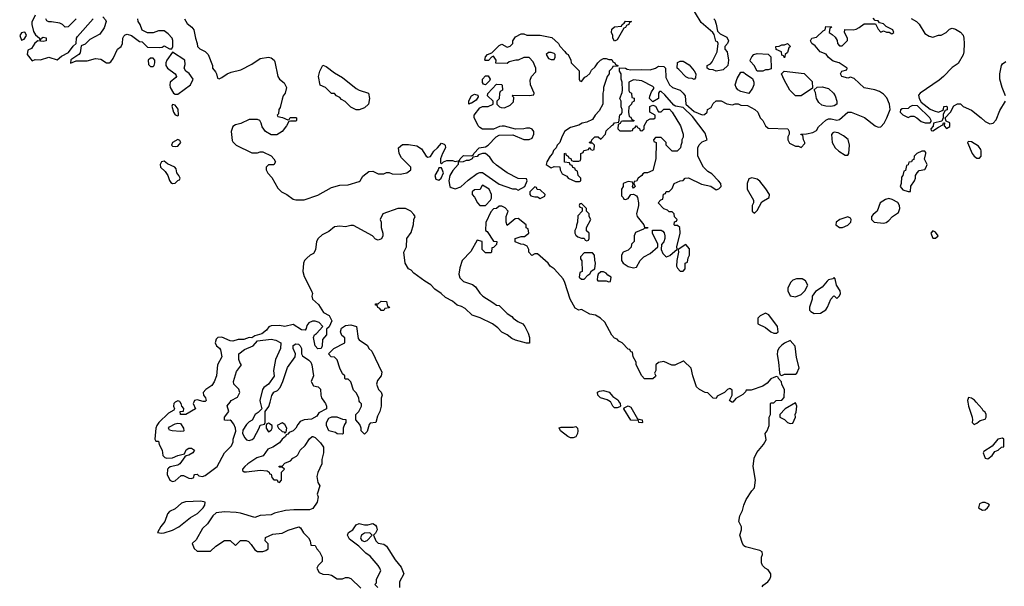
# Model space of a CAD drawing. Header units: inches. Extents: x 2221774 to 2440637, y 201306 to 357559.
# Tile 234 of 245: x 2381478 to 2388650, y 328658 to 332784. Entities that reach past the tile are written whole.
import ezdxf

# ---------------------------------------------------------------- set-up
doc = ezdxf.new("R2010")
doc.units = ezdxf.units.IN
doc.header["$MEASUREMENT"] = 0
doc.layers.add('C3382', color=7, linetype='Continuous')
doc.layers.add('C3383', color=7, linetype='Continuous')

msp = doc.modelspace()

# ---------------------------------------------------------------- linework, layer by layer
at = {"layer": 'C3382', "color": 5, "elevation": 20}
for points in [[(2382611.4, 330000), (2382610, 329999.3), (2382600.7, 329990), (2382598.8, 329970), (2382604.7, 329950), (2382599.8, 329940.2), (2382561.8, 329918.2), (2382490.3, 329849.7), (2382476.4, 329830), (2382470.4, 329810), (2382462, 329730), (2382470, 329714), (2382490, 329714), (2382494.8, 329690), (2382515.5, 329650), (2382520.7, 329610), (2382534.9, 329594.9), (2382550, 329590.4), (2382590, 329594), (2382630, 329610.4), (2382678, 329622), (2382690, 329652), (2382710, 329664.7), (2382730, 329664.7), (2382752, 329650), (2382738, 329630), (2382710, 329614), (2382690, 329609), (2382679.8, 329600.2), (2382644.7, 329550), (2382630, 329541.2), (2382573.2, 329526.8), (2382561.6, 329518.4), (2382554.8, 329510), (2382551, 329471), (2382572, 329430), (2382590, 329421), (2382610, 329426), (2382654.6, 329465.4), (2382670, 329466), (2382710, 329444.7), (2382730, 329442), (2382746, 329450), (2382748, 329470), (2382752.7, 329472.7), (2382770, 329474), (2382783.6, 329463.6), (2382810, 329458), (2382830, 329466), (2382915.3, 329530), (2382969.2, 329630), (2383020.2, 329679.8), (2383034, 329710), (2383034, 329730), (2383053.2, 329786.8), (2383049.3, 329810), (2383037.5, 329837.5), (2383020.2, 329860.2), (2383010, 329868.7), (2382994.8, 329865.2), (2382970, 329868.7), (2382968.7, 329890), (2383002, 329930), (2382990, 329972), (2383010.6, 330000)], [(2382746.5, 330000), (2382741, 329990), (2382758, 329950), (2382689, 329909), (2382648.8, 329908.9), (2382646, 329930), (2382670, 329934), (2382672.9, 329952.9), (2382658, 329970), (2382654, 329990), (2382646.9, 330000)], [(2383697.5, 330000), (2383704.7, 329990), (2383712, 329970), (2383712, 329950), (2383658, 329922), (2383643.6, 329896.4), (2383604.7, 329875.3), (2383550, 329869.4), (2383522, 329858), (2383504, 329836), (2383490, 329808.7), (2383470, 329789), (2383441, 329779), (2383430, 329766), (2383418, 329762), (2383414, 329750), (2383390, 329728.7), (2383370, 329702), (2383322, 329670), (2383284.5, 329655.5), (2383250.8, 329609.2), (2383206, 329594), (2383141, 329550), (2383118, 329530), (2383102, 329510), (2383102, 329502), (2383112, 329492), (2383130, 329491.3), (2383230, 329504.7), (2383279.6, 329499.6), (2383294, 329490), (2383298, 329478), (2383310, 329474), (2383314, 329450), (2383330, 329434), (2383352.7, 329432.7), (2383358, 329418), (2383370, 329414), (2383386, 329430), (2383386, 329490), (2383406, 329510), (2383390, 329526), (2383370, 329526), (2383366, 329530), (2383370, 329534), (2383390, 329534), (2383410, 329554), (2383450, 329571.3), (2383468.7, 329590), (2383494, 329606), (2383504, 329616), (2383522, 329650), (2383557.2, 329682.8), (2383590, 329732), (2383608, 329750), (2383614, 329750), (2383630, 329742), (2383670, 329702), (2383691, 329670), (2383691.3, 329630), (2383679.6, 329580.4), (2383678, 329550), (2383650, 329486), (2383643.5, 329456.5), (2383650, 329414), (2383664.7, 329390), (2383646, 329330), (2383651, 329310), (2383646, 329270), (2383614.4, 329225.6), (2383590, 329214), (2383474.5, 329214.5), (2383414, 329210), (2383334, 329190), (2383310, 329179), (2383230, 329174), (2383190, 329158), (2383086, 329190), (2383054.3, 329194.3), (2382970, 329199.6), (2382910, 329193), (2382884, 329170), (2382846.4, 329113.6), (2382810, 329078), (2382763.6, 328996.4), (2382734, 328970), (2382750, 328934), (2382770, 328914), (2382867.3, 328912.7), (2382906, 328950), (2382970, 328991.3), (2383011.6, 328991.6), (2383050, 328954), (2383087.3, 328992.7), (2383127.3, 328992.7), (2383143.6, 328983.6), (2383163.6, 328963.6), (2383190, 328924.7), (2383210, 328912), (2383250, 328912), (2383270, 328918), (2383288, 328930), (2383287.3, 328967.3), (2383266, 328990), (2383267.3, 329012.7), (2383323.1, 329036.9), (2383390, 329044.7), (2383433.6, 329066.4), (2383511.2, 329091.1), (2383523.6, 329083.6), (2383546.4, 329046.4), (2383582, 329010), (2383594, 328990), (2383598, 328958), (2383630, 328954), (2383642, 328930), (2383662, 328910), (2383682, 328870), (2383682, 328838), (2383651.6, 328808.4), (2383642, 328790), (2383659.6, 328759.6), (2383685.4, 328745.4), (2383730, 328744.7), (2383750, 328738), (2383790, 328712), (2383830, 328712), (2383850, 328722), (2383870, 328722), (2383890, 328714), (2383963.6, 328643.6)], [(2383229.8, 330000), (2383242, 329950), (2383216, 329924), (2383192, 329910), (2383171.3, 329868.7), (2383150, 329855.3), (2383130, 329835.3), (2383104.5, 329795.5), (2383101, 329770), (2383118, 329738), (2383130, 329724.7), (2383150, 329718.8), (2383172.1, 329727.9), (2383182.7, 329737.3), (2383222, 329810), (2383228.7, 329831.3), (2383262, 329838), (2383266, 329850), (2383266, 329930), (2383292.7, 329967.3), (2383301.3, 330000)], [(2384111.3, 330000), (2384110.9, 329969.1), (2384102, 329930), (2384083.6, 329896.4), (2384071.3, 329850), (2384030, 329846), (2384023.6, 329836.4), (2384010, 329786), (2383990, 329766), (2383966, 329790), (2383966, 329810), (2383956.4, 329836.4), (2383926, 329870), (2383926, 329910), (2383948.8, 329931.1), (2383968, 329970), (2383967.3, 329987.3), (2383955.6, 330000)], [(2385845.4, 330000), (2385852, 329990), (2385854, 329970), (2385850, 329966), (2385830, 329958), (2385810, 329958), (2385798, 329970), (2385783, 330000)], [(2386671.8, 330000), (2386670, 329998), (2386666.3, 330000)], [(2386885.6, 328654.4), (2386893.6, 328666.4), (2386928.7, 328690), (2386942, 328710), (2386948.7, 328730), (2386948.7, 328750), (2386930, 328778), (2386908, 328790), (2386889, 328809), (2386882, 328830), (2386882, 328870), (2386888, 328890), (2386886, 328910), (2386870, 328918), (2386765.6, 328945.6), (2386753.6, 328953.6), (2386742, 328970), (2386724, 329030), (2386735.3, 329070), (2386735.3, 329090), (2386715.3, 329130), (2386724, 329170), (2386744, 329210), (2386753.2, 329250), (2386769.2, 329290), (2386810, 329352), (2386830, 329374), (2386837.2, 329430), (2386820.9, 329530), (2386827.3, 329590), (2386847.5, 329632.5), (2386895.3, 329690), (2386914.6, 329725.4), (2386908.7, 329770), (2386922, 329790), (2386938, 329830), (2386938, 329890), (2386946, 329910), (2386946, 329990), (2386950, 329994), (2386970, 329994), (2386976.3, 330000)], [(2388383.4, 330000), (2388388.8, 329970), (2388414.8, 329890), (2388418.8, 329870), (2388416, 329850), (2388430, 329836), (2388450, 329846), (2388474.6, 329865.4), (2388510, 329874), (2388518, 329890), (2388518, 329910), (2388510, 329926), (2388495.3, 329935.3), (2388489, 329950), (2388445.5, 330000)], [(2384086, 328650), (2384066, 328670), (2384076.4, 328683.6), (2384078, 328710), (2384108, 328770), (2384101.2, 328790), (2384089.2, 328810), (2384030, 328877), (2383999.7, 328899.7), (2383949.2, 328950), (2383880.1, 329000.1), (2383866, 329030), (2383873.2, 329050), (2383905.2, 329070), (2383930, 329106), (2383950, 329116), (2383990, 329104.7), (2384014.6, 329105.4), (2384050, 329116), (2384070, 329102), (2384078, 329090), (2384082, 329070), (2384070, 329046), (2384054, 329030), (2384072, 328990), (2384090, 328972), (2384130, 328966), (2384150, 328951.3), (2384214, 328850), (2384256.7, 328796.7), (2384275.5, 328750), (2384245.5, 328690), (2384244.4, 328650)]]:
    msp.add_lwpolyline(points, dxfattribs=at)
for points in [[(2387130, 329994), (2387054, 329950), (2387014, 329910), (2387014, 329890), (2387050, 329872), (2387070, 329852), (2387090, 329844.7), (2387110, 329846), (2387128.7, 329890), (2387126, 329910), (2387133.6, 329926.4), (2387139, 329970)], [(2386010, 329848.7), (2385988, 329850), (2385986, 329866), (2385929, 329869), (2385878, 329950), (2385882, 329958), (2385910, 329971.3), (2385930, 329962), (2385978, 329878), (2386012, 329870), (2386014, 329850)], [(2382650, 329785.2), (2382589.2, 329789.2), (2382570, 329795.3), (2382562.7, 329810), (2382570, 329818.8), (2382610, 329840.7), (2382630, 329846), (2382650, 329844.7), (2382671.3, 329810), (2382674, 329790), (2382670, 329788.7)], [(2383290, 329846), (2383278, 329842), (2383274, 329830), (2383274, 329810), (2383290, 329782), (2383310, 329794), (2383318, 329810), (2383318, 329830)], [(2383390, 329848.7), (2383354, 329830), (2383362, 329810), (2383390, 329784.7), (2383402, 329782), (2383410, 329774), (2383418, 329782), (2383424, 329810), (2383410, 329835.3)], [(2383830, 329766), (2383791.3, 329768.7), (2383777.2, 329777.2), (2383728.7, 329790), (2383714, 329830), (2383714, 329850), (2383730, 329882), (2383751.6, 329891.6), (2383788.4, 329891.6), (2383830, 329874), (2383852.7, 329872.7), (2383854, 329850), (2383843.6, 329836.4), (2383834, 329810), (2383834, 329770)], [(2385490, 329738), (2385470, 329748), (2385418, 329790), (2385407.3, 329812.7), (2385422, 329818), (2385510, 329818), (2385530, 329822), (2385542, 329810), (2385544.7, 329790), (2385542, 329770), (2385530, 329746), (2385510, 329738)], [(2388636.4, 329736.4), (2388602, 329730), (2388562, 329678), (2388500.7, 329639.3), (2388496, 329630), (2388510, 329592), (2388530, 329586), (2388562, 329610), (2388581.2, 329638.8), (2388606, 329650), (2388628.4, 329671.6), (2388646, 329674), (2388646, 329730)], [(2382797, 329277), (2382685.8, 329274.2), (2382656.8, 329263.2), (2382610, 329222), (2382570, 329202), (2382555.3, 329184.7), (2382536, 329130), (2382505.5, 329094.5), (2382482, 329050), (2382510, 329045.2), (2382530, 329047.1), (2382590, 329066), (2382638.4, 329090), (2382721.6, 329158.4), (2382772.2, 329187.8), (2382814.3, 329230), (2382826.6, 329250), (2382828, 329270)], [(2388510, 329268.7), (2388490, 329268.7), (2388470, 329258), (2388462, 329230), (2388490, 329211.3), (2388510, 329216), (2388528.7, 329230), (2388542, 329250), (2388536.5, 329256.5)], [(2384028.4, 329048.4), (2383990, 329045.2), (2383968.5, 329031.5), (2383961.6, 329010), (2383963.7, 329003.7), (2383970.5, 328990.5), (2383990, 328983.8), (2384009.5, 328990.5), (2384046, 329030)]]:
    msp.add_lwpolyline(points, close=True, dxfattribs=at)
at = {"layer": 'C3383', "color": 5, "elevation": 20}
for points in [[(2386534, 332790), (2386542, 332782), (2386551.3, 332751.3), (2386561, 332701), (2386581, 332681), (2386630, 332658), (2386642, 332630), (2386634, 332610), (2386614, 332590), (2386614, 332570), (2386632, 332550), (2386641, 332490), (2386636, 332450), (2386602, 332418), (2386550, 332409), (2386530, 332418), (2386500.4, 332420.4), (2386486, 332430), (2386486, 332450), (2386510, 332462), (2386523.1, 332476.9), (2386558, 332550), (2386566, 332610), (2386562, 332622), (2386548.4, 332628.4), (2386536.4, 332676.4), (2386528, 332690), (2386443.1, 332763.1), (2386359.3, 332899.3)], [(2381590, 332818), (2381566.4, 332766.4), (2381566, 332750), (2381578.5, 332698.5), (2381593.2, 332673.2), (2381622, 332650), (2381622, 332642), (2381630, 332634), (2381638, 332650), (2381650, 332658), (2381670, 332652), (2381671, 332630), (2381650, 332625.2), (2381610, 332629), (2381587.7, 332612.3), (2381564.7, 332575.3), (2381538, 332562), (2381532, 332530), (2381570, 332484.7), (2381590, 332494), (2381630, 332492), (2381690, 332511.3), (2381750, 332490.8), (2381782.7, 332517.3), (2381834.5, 332545.5), (2381868.5, 332591.5), (2381889.4, 332610), (2381891.8, 332650), (2381898.3, 332661.7), (2382013.2, 332790)], [(2381889.1, 332790.9), (2381830, 332733.2), (2381810, 332729.2), (2381790, 332748.7), (2381770, 332758), (2381710, 332768.7), (2381690, 332768), (2381676.4, 332776.4), (2381668.7, 332791.3)], [(2382084, 332804), (2382103.5, 332783.5), (2382107.3, 332770), (2382094.2, 332725.8), (2382062, 332678), (2381990, 332638.9), (2381953.9, 332606.1), (2381926.9, 332593.1), (2381917.6, 332542.4), (2381908.4, 332531.6), (2381850, 332492.7), (2381848.4, 332468.4), (2381890, 332485.5), (2381970, 332485.5), (2382030, 332501), (2382070, 332496), (2382110, 332471), (2382130, 332470.8), (2382142, 332478), (2382157.7, 332502.3), (2382189.6, 332570.3), (2382217.2, 332590), (2382226, 332610), (2382229.4, 332650.6), (2382236.5, 332663.5), (2382246, 332674), (2382262, 332678), (2382292, 332670), (2382350, 332624.7), (2382370, 332622), (2382410, 332584.7), (2382499, 332581), (2382516.4, 332583.6), (2382530, 332594), (2382570, 332572), (2382587.3, 332572.7), (2382594, 332590), (2382593.6, 332633.6), (2382588, 332650), (2382560.4, 332680.4), (2382530, 332702), (2382490, 332702), (2382450, 332689), (2382410, 332688), (2382370, 332708), (2382355.3, 332750), (2382342, 332770), (2382338, 332790)], [(2382678.8, 332790), (2382697.3, 332757.3), (2382731, 332730), (2382746, 332710), (2382758, 332650), (2382771.3, 332610), (2382772, 332590), (2382790, 332572), (2382830, 332552), (2382850.9, 332530.9), (2382882, 332450), (2382882, 332430), (2382904.7, 332404.7), (2382912, 332390), (2382918, 332358), (2382930, 332354), (2382950, 332362), (2382989.1, 332390.9), (2383018, 332402), (2383090, 332418), (2383170, 332461), (2383230, 332500.7), (2383290.5, 332510.5), (2383310, 332506.8), (2383331.3, 332490), (2383337.3, 332477.3), (2383358, 332370), (2383370, 332352), (2383403.6, 332323.6), (2383422, 332290), (2383411.3, 332250), (2383398, 332230), (2383390, 332206), (2383374.8, 332145.2), (2383366, 332130), (2383362, 332098), (2383354, 332090), (2383358, 332078), (2383391.6, 332071.6), (2383430, 332054), (2383442, 332058), (2383448.4, 332071.6), (2383490, 332072), (2383494, 332070), (2383494, 332050), (2383490, 332046), (2383450, 332046), (2383438, 332042), (2383422, 332010), (2383390.8, 331969.2), (2383350, 331946), (2383310, 331946), (2383268.7, 331968.7), (2383244.7, 332004.7), (2383238, 332030), (2383226, 332050), (2383210, 332058), (2383150, 332058), (2383090, 332028), (2383050, 332018), (2383030, 332006), (2383018, 331970), (2383025.4, 331905.4), (2383030, 331894), (2383054, 331870), (2383170, 331814), (2383210, 331814), (2383230, 331822), (2383250, 331822), (2383310, 331792), (2383330, 331772), (2383342, 331750), (2383330, 331728), (2383290, 331726), (2383274, 331710), (2383274, 331690), (2383285.4, 331665.4), (2383315.3, 331635.3), (2383358, 331558), (2383384.7, 331530), (2383424.7, 331510), (2383470, 331478), (2383490, 331471.3), (2383550, 331471.3), (2383650, 331506), (2383750, 331561), (2383810, 331578), (2383870, 331581), (2383950, 331604.7), (2383958, 331610), (2383976.4, 331643.6), (2384020.4, 331679.6), (2384050, 331682), (2384090, 331662), (2384130, 331662), (2384150, 331672), (2384170, 331672), (2384190, 331662), (2384250, 331658), (2384298, 331670), (2384328, 331690), (2384328, 331710), (2384259, 331779), (2384242, 331810), (2384238, 331850), (2384265.2, 331874.8), (2384310, 331876), (2384370, 331864.7), (2384404.7, 331844.7), (2384438, 331790), (2384450, 331784), (2384471.5, 331788.5), (2384493.8, 331826.2), (2384521.2, 331850), (2384550, 331884.7), (2384570, 331878), (2384576, 331870), (2384578.8, 331850), (2384557.3, 331810), (2384542.8, 331770), (2384542, 331742), (2384550, 331734), (2384566, 331750), (2384590, 331758), (2384630, 331758), (2384650, 331752), (2384682, 331758), (2384686, 331770), (2384710, 331794), (2384767.3, 331792.7), (2384782, 331798), (2384786, 331810), (2384826, 331850), (2384870, 331858), (2384890, 331871.3), (2384948.8, 331931.1), (2384970, 331942), (2385070, 331944.7), (2385151.2, 331911.1), (2385190, 331911.3), (2385210, 331922), (2385222, 331950), (2385222, 331970), (2385210, 331988), (2385194.6, 331994.6), (2385170, 331995.3), (2385150, 331988.7), (2385090, 331988), (2385010, 332008.7), (2384991.6, 332008.4), (2384972.7, 332007.3), (2384930, 331988), (2384850, 331988), (2384830, 331998), (2384818, 332010), (2384788.4, 332071.6), (2384788, 332090), (2384830, 332142), (2384850, 332152), (2384890, 332152), (2384926, 332170), (2384926, 332190), (2384886, 332230), (2384887.3, 332247.3), (2384950, 332314), (2384987.3, 332312.7), (2384992.7, 332307.3), (2384994, 332270), (2384978, 332262), (2384972.7, 332247.3), (2384971.6, 332208.4), (2384954, 332190), (2384954, 332170), (2384974, 332150), (2384985.4, 332145.4), (2385010, 332142), (2385050, 332162), (2385074.6, 332185.4), (2385078, 332218), (2385066, 332230), (2385070, 332234), (2385188.4, 332231.6), (2385222, 332238), (2385226, 332250), (2385198, 332310), (2385196.4, 332343.6), (2385206, 332370), (2385236.4, 332403.6), (2385238, 332430), (2385218, 332478), (2385190, 332508), (2385150, 332508), (2385110, 332488.7), (2385091.6, 332488.4), (2385043.6, 332476.4), (2385030, 332466), (2384947.3, 332467.3), (2384948, 332490), (2384930, 332518), (2384914, 332510), (2384892, 332488), (2384870, 332486), (2384866, 332490), (2384870, 332514), (2384886, 332530), (2384918, 332542), (2384970, 332596), (2384990, 332604.7), (2385030, 332584.7), (2385050, 332591), (2385069, 332610), (2385069.3, 332630), (2385090, 332658.8), (2385130, 332681), (2385150, 332682), (2385171.6, 332671.6), (2385270, 332671), (2385355.3, 332655.3), (2385402, 332610), (2385411.6, 332591.6), (2385450, 332552), (2385458, 332538), (2385472, 332530), (2385492, 332490), (2385494, 332470), (2385552.7, 332412.7), (2385554, 332350), (2385558, 332338), (2385570, 332334), (2385595.3, 332364.7), (2385610, 332372), (2385630, 332391.3), (2385644.1, 332415.9), (2385670, 332441), (2385689.6, 332470.4), (2385709.6, 332490.4), (2385730, 332500.7), (2385750, 332502), (2385770, 332494), (2385790, 332494), (2385798, 332478), (2385814, 332470), (2385818, 332458), (2385834, 332450), (2385834, 332446), (2385798, 332442), (2385794, 332430), (2385772, 332408), (2385771.3, 332390), (2385758, 332370), (2385731.3, 332290), (2385730.9, 332269.1), (2385724.7, 332250), (2385724.7, 332170), (2385699.8, 332120.2), (2385670, 332088), (2385650, 332058), (2385610, 332038), (2385574, 332030), (2385550, 332015.3), (2385490, 331998), (2385447.7, 331972.3), (2385426, 331930), (2385411.3, 331888.7), (2385392, 331870), (2385384.7, 331850), (2385367.5, 331832.5), (2385358, 331810), (2385341, 331790), (2385318, 331750), (2385312, 331730), (2385350, 331704.7), (2385370, 331714), (2385412.7, 331712.7), (2385414, 331690), (2385430, 331662), (2385463.6, 331643.6), (2385474, 331630), (2385525.4, 331605.4), (2385555.3, 331604.7), (2385566, 331610), (2385566, 331630), (2385546, 331650), (2385542, 331682), (2385527.3, 331687.3), (2385522, 331702), (2385507.3, 331707.3), (2385502, 331722), (2385487.3, 331727.3), (2385482, 331742), (2385447.3, 331747.3), (2385446, 331810), (2385452.7, 331812.7), (2385458, 331798), (2385474, 331790), (2385478, 331778), (2385492.7, 331772.7), (2385498, 331758), (2385510, 331754), (2385550, 331754), (2385562, 331758), (2385566, 331770), (2385566, 331810), (2385582, 331818), (2385587.3, 331832.7), (2385622, 331838), (2385630, 331854), (2385638, 331838), (2385650, 331834), (2385662, 331838), (2385666, 331870), (2385650, 331886), (2385630, 331886), (2385627.3, 331892.7), (2385642, 331898), (2385646, 331910), (2385668.4, 331931.6), (2385691.6, 331931.6), (2385710, 331914), (2385746, 331950), (2385750, 331974), (2385790, 332014), (2385802, 332018), (2385810, 332034), (2385842, 332038), (2385848.4, 332091.6), (2385862, 332098), (2385866, 332110), (2385866, 332130), (2385858, 332150), (2385858, 332190), (2385848.7, 332210), (2385867.3, 332252.7), (2385868, 332270), (2385866, 332330), (2385858, 332350), (2385858, 332390), (2385846, 332410), (2385846, 332434), (2385890, 332431.3), (2385903.6, 332423.6), (2385930, 332418), (2386010, 332422), (2386070, 332418), (2386110, 332431.3), (2386130, 332444.7), (2386170, 332442), (2386182, 332430), (2386183.6, 332363.6), (2386212, 332310), (2386234, 332290), (2386290, 332272), (2386312, 332250), (2386324.7, 332230), (2386331.3, 332170), (2386390, 332116), (2386450, 332092), (2386467.3, 332092.7), (2386486, 332110), (2386488.8, 332131.1), (2386514.6, 332145.4), (2386530, 332174), (2386550, 332194), (2386587.3, 332192.7), (2386630, 332172), (2386670, 332164.7), (2386690, 332171.3), (2386711.3, 332171.3), (2386730, 332162), (2386779.6, 332159.6), (2386834, 332130), (2386854, 332110), (2386872, 332070), (2386892, 332050), (2386911.6, 332011.6), (2386930, 331994), (2387074, 331990), (2387082, 331970), (2387082, 331950), (2387072, 331930), (2387072, 331910), (2387085.4, 331885.4), (2387130, 331862), (2387150, 331862), (2387170, 331854), (2387196.4, 331883.6), (2387198, 331890), (2387188.4, 331908.4), (2387182, 331942), (2387170, 331946), (2387168.4, 331951.6), (2387210, 331952), (2387256.4, 331963.6), (2387282, 331978), (2387296.4, 332003.6), (2387350, 332051.3), (2387370, 332061), (2387390, 332061), (2387430, 332051.3), (2387450, 332058), (2387510, 332111.3), (2387534, 332110), (2387632.8, 332072.8), (2387710, 332011), (2387730, 332001), (2387750, 332004.7), (2387774, 332030), (2387795.3, 332070), (2387818, 332130), (2387814, 332170), (2387794.2, 332214.2), (2387770, 332241.2), (2387741.5, 332261.5), (2387706.4, 332273.6), (2387630, 332289), (2387556.4, 332356.4), (2387530, 332366), (2387510, 332358), (2387466, 332370), (2387458, 332390), (2387466, 332410), (2387502, 332418), (2387506, 332430), (2387448, 332470), (2387402.7, 332482.7), (2387369.2, 332509.2), (2387352.5, 332532.5), (2387309.3, 332549.3), (2387273.2, 332593.2), (2387249.2, 332610), (2387239, 332630), (2387248, 332650), (2387283.1, 332656.9), (2387330, 332702), (2387346, 332710), (2387350, 332734), (2387392.7, 332732.7), (2387390, 332726), (2387378, 332722), (2387374, 332690), (2387396.9, 332676.9), (2387416.9, 332656.9), (2387431.6, 332631.6), (2387434, 332610), (2387450, 332594), (2387470, 332594), (2387507.3, 332632.7), (2387508, 332650), (2387486, 332690), (2387487.3, 332712.7), (2387550, 332711.3), (2387570, 332716), (2387593.6, 332726.4), (2387630, 332754), (2387712.7, 332752.7), (2387730, 332714), (2387750, 332694), (2387770, 332702), (2387792.7, 332692.7), (2387812, 332692), (2387830, 332682), (2387846, 332690), (2387838, 332710), (2387790, 332735.3), (2387770, 332754), (2387742, 332762), (2387730, 332775.3), (2387710, 332778), (2387695.5, 332795.5)], [(2387971.6, 332791.6), (2388010, 332772), (2388030.9, 332750.9), (2388070, 332684.7), (2388103.5, 332663.5), (2388130, 332658), (2388170, 332671.3), (2388190, 332672), (2388226, 332690), (2388250, 332714), (2388270, 332722), (2388295.3, 332715.3), (2388330, 332692), (2388350, 332671.3), (2388356, 332650), (2388358, 332610), (2388356, 332550), (2388350.7, 332529.3), (2388314.8, 332465.2), (2388270, 332435.3), (2388206, 332370), (2388175.2, 332344.8), (2388036, 332250), (2388026, 332234), (2388030.5, 332210), (2388044.4, 332184.4), (2388110, 332133.4), (2388139.9, 332119.9), (2388170, 332111.3), (2388198, 332122), (2388206, 332130), (2388210, 332152), (2388230, 332154), (2388234, 332150), (2388232.7, 332127.3), (2388218, 332122), (2388204.7, 332095.3), (2388204.7, 332070), (2388194, 332046), (2388134, 332030), (2388132, 332008), (2388114, 331990), (2388118, 331978), (2388130, 331974), (2388170, 332002), (2388202, 332018), (2388206, 332034), (2388214, 332034), (2388212, 332010), (2388230, 331992), (2388252.9, 332007.1), (2388253.2, 332033.2), (2388226, 332046), (2388218, 332070), (2388258, 332110), (2388283.1, 332156.9), (2388310, 332171.3), (2388330, 332171.3), (2388350.7, 332150.7), (2388410, 332124.7), (2388482, 332070), (2388510, 332042), (2388545.4, 332025.4), (2388570, 332031.3), (2388590, 332056), (2388618.3, 332121.7), (2388658.4, 332190)], [(2388658.7, 332230), (2388634.3, 332290), (2388616.9, 332350), (2388616.2, 332390), (2388629.1, 332450.9), (2388637.2, 332462.8), (2388661.6, 332478.4)], [(2386666.3, 330000), (2386648, 330010), (2386668, 330050), (2386667.3, 330087.3), (2386656.4, 330096.4), (2386650, 330098), (2386634, 330090), (2386611.6, 330068.4), (2386558, 330042), (2386550, 330026), (2386530, 330028), (2386490, 330068), (2386470, 330069), (2386428.7, 330090), (2386408.7, 330110), (2386382, 330190), (2386370, 330246), (2386316.4, 330296.4), (2386310, 330298), (2386250, 330268), (2386228.4, 330268.4), (2386170, 330295.3), (2386130, 330288), (2386112, 330270), (2386112, 330230), (2386102, 330210), (2386111.6, 330191.6), (2386110, 330186), (2386090, 330168), (2386030, 330168), (2386008.7, 330190), (2385968.7, 330270), (2385968, 330290), (2385946, 330330), (2385942, 330362), (2385930, 330366), (2385922, 330382), (2385910, 330386), (2385866, 330430), (2385843.1, 330443.1), (2385830, 330458), (2385810, 330466), (2385790, 330486), (2385740.4, 330580.4), (2385708, 330610), (2385672.3, 330632.3), (2385630, 330639), (2385570, 330674), (2385550, 330668), (2385523.1, 330683.1), (2385488, 330750), (2385449.3, 330870), (2385436.2, 330896.2), (2385418, 330918), (2385370, 330969), (2385342, 330990), (2385328, 331010), (2385250, 331078), (2385230, 331078), (2385207.3, 331067.3), (2385186, 331090), (2385186, 331110), (2385174.6, 331134.6), (2385150, 331148), (2385128.8, 331148.9), (2385087.3, 331167.3), (2385086, 331190), (2385130, 331204.7), (2385154.6, 331205.4), (2385178, 331222), (2385186, 331230), (2385182, 331262), (2385167.3, 331267.3), (2385166, 331290), (2385110, 331335.3), (2385086.4, 331333.6), (2385030, 331286), (2385022, 331310), (2385022, 331350), (2385035.3, 331390), (2385014.6, 331414.6), (2384990, 331426), (2384970, 331426), (2384951.6, 331408.4), (2384930, 331406), (2384910, 331386), (2384872.7, 331307.3), (2384872, 331250), (2384882.8, 331242.8), (2384930, 331171.3), (2384954, 331170), (2384950, 331146), (2384930, 331126), (2384918, 331122), (2384914, 331090), (2384910, 331086), (2384870, 331086), (2384846, 331110), (2384846, 331170), (2384810, 331178), (2384763.5, 331096.5), (2384701, 331030), (2384682.8, 330977.2), (2384676, 330930), (2384684.5, 330904.5), (2384710, 330878), (2384776.8, 330856.8), (2384799.1, 330839.1), (2384830, 330792), (2384852, 330770), (2384925.4, 330725.4), (2384950, 330704.7), (2384970, 330702), (2385030, 330644.7), (2385063.6, 330623.6), (2385071.6, 330611.6), (2385106.4, 330586.4), (2385142, 330570), (2385158, 330550), (2385182, 330502), (2385191.3, 330468.7), (2385192, 330428), (2385170, 330428.7), (2385089.3, 330449.3), (2385062.7, 330462.7), (2385030, 330488.7), (2384990, 330508.7), (2384960.2, 330540.2), (2384922, 330570), (2384831.9, 330611.9), (2384772.9, 330632.9), (2384722, 330682), (2384696.5, 330696.5), (2384665.6, 330705.6), (2384630, 330735.3), (2384580.2, 330760.2), (2384548, 330790), (2384502, 330822), (2384472.5, 330852.5), (2384430, 330879), (2384350, 330939), (2384330, 330959), (2384309.5, 330969.5), (2384285.2, 331010), (2384275.3, 331090), (2384295.3, 331130), (2384298, 331190), (2384330, 331234), (2384347.3, 331292.7), (2384348, 331330), (2384358, 331350), (2384350, 331366), (2384326, 331390), (2384288.4, 331408.4), (2384231.6, 331408.4), (2384122, 331370), (2384104.7, 331330), (2384111.3, 331310), (2384111.6, 331271.6), (2384122, 331230), (2384122, 331210), (2384112.7, 331187.3), (2384090, 331178), (2384070, 331186), (2384048, 331210), (2383910, 331285.2), (2383890, 331285.2), (2383850, 331276), (2383810, 331281.2), (2383770, 331276), (2383730, 331242.7), (2383682, 331218), (2383651.3, 331190), (2383641, 331170), (2383631.6, 331108.4), (2383618, 331082), (2383594, 331070), (2383570, 331048), (2383552, 331030), (2383544.7, 331010), (2383541, 330950), (2383550, 330914), (2383604.7, 330810), (2383610.8, 330790), (2383606, 330770), (2383611, 330750), (2383654.8, 330710), (2383690.9, 330650.9), (2383731.3, 330630), (2383751.3, 330590), (2383731.6, 330548.4), (2383714, 330530), (2383711.6, 330488.4), (2383683.6, 330456.4), (2383682, 330410), (2383674, 330390), (2383650, 330388), (2383630, 330408), (2383618, 330470), (2383626, 330490), (2383640.4, 330499.6), (2383686, 330550), (2383658.6, 330578.6), (2383630, 330589), (2383610, 330589), (2383583.5, 330576.5), (2383570, 330558), (2383565.4, 330534.6), (2383556.9, 330523.1), (2383530, 330525.2), (2383470, 330565.2), (2383410, 330549.4), (2383370, 330556.2), (2383310, 330555.1), (2383293.7, 330546.3), (2383276.3, 330523.7), (2383242.8, 330497.2), (2383190, 330482), (2383170, 330468), (2383150, 330468.7), (2383110, 330456), (2383070, 330455.1), (2383030, 330442.7), (2383010, 330446), (2382950, 330472.3), (2382922, 330470), (2382910, 330458), (2382901, 330430), (2382911.3, 330410), (2382933, 330393), (2382940.5, 330380.5), (2382950.5, 330330), (2382919.1, 330270), (2382910.5, 330189.5), (2382894.2, 330145.8), (2382878.6, 330121.4), (2382834.8, 330090), (2382814.8, 330070), (2382816, 330050), (2382830.8, 330030), (2382836, 330010), (2382830, 330004), (2382815.3, 330004.7), (2382770, 330016), (2382752, 330010), (2382746.5, 330000)], [(2383955.6, 330000), (2383950, 330006), (2383948, 330030), (2383930, 330066), (2383910, 330086), (2383890, 330146), (2383870, 330166), (2383850, 330166), (2383846, 330170), (2383846, 330190), (2383830, 330206), (2383810, 330246), (2383790, 330306), (2383770, 330326), (2383746, 330330), (2383728, 330350), (2383766, 330390), (2383846, 330430), (2383847.3, 330467.3), (2383824.7, 330484.7), (2383815.3, 330510), (2383822.7, 330537.3), (2383850, 330556), (2383890, 330561), (2383930.9, 330550.9), (2383943.6, 330463.6), (2383951.6, 330451.6), (2384011.2, 330411.1), (2384022, 330390), (2384042, 330370), (2384116.9, 330216.9), (2384112, 330190), (2384083.5, 330156.5), (2384078, 330130), (2384091, 330091), (2384110.8, 330070.8), (2384118, 330050), (2384111.6, 330028.4), (2384111.3, 330000)], [(2383010.6, 330000), (2383018, 330010), (2383064.7, 330035.3), (2383082, 330070), (2383073.6, 330093.6), (2383038, 330130), (2383035.3, 330150), (2383057.2, 330222.8), (2383094, 330270), (2383084, 330284), (2383075.3, 330310), (2383075.3, 330350), (2383116.5, 330383.5), (2383178, 330410), (2383210, 330444.7), (2383310, 330458.8), (2383344.7, 330450), (2383381, 330430), (2383377.1, 330390), (2383340.7, 330310), (2383326.8, 330230), (2383330.8, 330189.2), (2383290.7, 330129.3), (2383255.3, 330104.7), (2383246.8, 330090), (2383227.3, 330010), (2383229.8, 330000)], [(2383301.3, 330000), (2383313.6, 330046.4), (2383329, 330071), (2383355.1, 330084.9), (2383374.5, 330105.5), (2383394, 330150), (2383427.8, 330252.2), (2383485.2, 330330), (2383486, 330350), (2383469.4, 330390), (2383469.2, 330410.8), (2383490, 330424.7), (2383510, 330421), (2383521, 330410), (2383530.7, 330390), (2383531, 330351), (2383536.9, 330336.9), (2383584.5, 330304.5), (2383598, 330290), (2383606, 330270), (2383618, 330190), (2383602, 330150), (2383603.6, 330143.6), (2383618, 330118), (2383651.6, 330111.6), (2383670, 330094), (2383671, 330050), (2383676, 330030), (2383697.5, 330000)], [(2386976.3, 330000), (2386988.4, 330011.6), (2387030, 330014), (2387047.3, 330032.7), (2387048, 330090), (2387028.4, 330128.4), (2387027.3, 330147.3), (2387006, 330170), (2387002, 330182), (2386990, 330186), (2386970, 330178), (2386950, 330168), (2386922, 330138), (2386890, 330115.3), (2386807.3, 330087.3), (2386770, 330086), (2386765.4, 330074.6), (2386746.4, 330053.6), (2386694.8, 330025.2), (2386671.8, 330000)], [(2385783, 330000), (2385782, 330002), (2385756.4, 330016.4), (2385708, 330030), (2385688.7, 330050), (2385688, 330072), (2385700.4, 330079.6), (2385730, 330084.7), (2385770.9, 330070.9), (2385799.6, 330039.6), (2385835.3, 330015.3), (2385845.4, 330000)], [(2382646.9, 330000), (2382644, 330004), (2382630, 330009), (2382611.4, 330000)], [(2388445.5, 330000), (2388433.6, 330013.6), (2388410, 330027), (2388388, 330032), (2388381.6, 330010), (2388383.4, 330000)]]:
    msp.add_lwpolyline(points, dxfattribs=at)
for points in [[(2385810, 332628), (2385798, 332650), (2385798, 332670), (2385788.7, 332690), (2385790, 332714), (2385810, 332732), (2385862, 332738), (2385866, 332750), (2385882, 332758), (2385890, 332774), (2385934, 332770), (2385918, 332762), (2385914, 332750), (2385898, 332742), (2385890, 332726), (2385878, 332722), (2385830, 332638)], [(2381510, 332694), (2381490, 332688), (2381478, 332670), (2381490, 332634), (2381510, 332642), (2381528, 332670), (2381518, 332690)], [(2387050, 332506), (2387042, 332522), (2387030, 332526), (2387026, 332550), (2386987.3, 332567.3), (2386986, 332590), (2387010, 332592), (2387030, 332602), (2387050, 332602), (2387071.3, 332611.3), (2387092, 332590), (2387081, 332579), (2387070, 332546), (2387054, 332530)], [(2382450, 332504), (2382430, 332502.7), (2382414.8, 332490), (2382417.3, 332457.3), (2382430, 332444), (2382450, 332444), (2382457.2, 332450), (2382462.7, 332470), (2382461.2, 332490)], [(2382590, 332548), (2382550, 332488.7), (2382542, 332470), (2382542, 332450), (2382554, 332430), (2382610.6, 332390.6), (2382618, 332378), (2382621, 332370), (2382616.3, 332363.7), (2382574.8, 332330), (2382570.7, 332310), (2382574, 332290), (2382598.8, 332250), (2382610, 332240.7), (2382630, 332240.7), (2382722, 332310), (2382742, 332350), (2382712.5, 332392.5), (2382688, 332410), (2382675.3, 332430), (2382683.1, 332456.9), (2382682, 332490)], [(2385350, 332546), (2385330, 332546), (2385314, 332530), (2385330, 332502), (2385350, 332494), (2385370, 332494), (2385378, 332510), (2385378, 332530), (2385370, 332538)], [(2386890, 332408), (2386848.7, 332408.7), (2386828, 332450), (2386800.4, 332480.4), (2386798, 332490), (2386810, 332514), (2386826, 332530), (2386850, 332538), (2386930, 332534), (2386950, 332514), (2386952.7, 332427.3), (2386930, 332418), (2386910, 332418)], [(2383928.7, 332128.7), (2383890, 332146), (2383848.4, 332188.4), (2383823.1, 332203.1), (2383810, 332218), (2383786, 332230), (2383770, 332246), (2383750, 332246), (2383706, 332290), (2383667.3, 332307.3), (2383655.3, 332370), (2383664, 332410), (2383687, 332453), (2383710, 332444), (2383770, 332398), (2383830, 332364), (2383930, 332282), (2383951.3, 332270), (2384018.8, 332250), (2384025.5, 332210), (2384018.8, 332170), (2383990, 332141.2), (2383950, 332128.7)], [(2386390, 332348), (2386376.4, 332356.4), (2386350, 332358), (2386330, 332368), (2386280.4, 332420.4), (2386266, 332430), (2386268.7, 332471.3), (2386290, 332482), (2386310, 332482), (2386354.4, 332454.4), (2386391.2, 332411.1), (2386402, 332390), (2386399.6, 332360.4)], [(2384870, 332308.7), (2384855.3, 332315.3), (2384850, 332326), (2384849.6, 332350.4), (2384870, 332374.8), (2384890, 332376), (2384904, 332350), (2384901, 332339)], [(2386790, 332246), (2386730, 332261.2), (2386710, 332273.2), (2386696, 332290), (2386689.3, 332310), (2386703.2, 332356.8), (2386730, 332402), (2386750, 332402), (2386766.4, 332386.4), (2386816, 332356), (2386824.7, 332330), (2386824.7, 332310), (2386815.3, 332284.7)], [(2387130, 332228.7), (2387088, 332270), (2387046, 332346), (2387028, 332390), (2387046, 332410), (2387191.2, 332391.1), (2387250, 332334), (2387254, 332286), (2387170, 332228.7)], [(2385950, 332346), (2385914, 332330), (2385914, 332270), (2385918, 332258), (2385934, 332250), (2385938, 332218), (2385952.7, 332212.7), (2385954, 332190), (2385938, 332182), (2385934, 332170), (2385914, 332150), (2385912, 332110), (2385918, 332078), (2385930, 332074), (2385938, 332058), (2385954, 332050), (2385950, 332046), (2385870, 332046), (2385858, 332042), (2385852.7, 332027.3), (2385838, 332022), (2385834, 331990), (2385850, 331974), (2385930, 331974), (2385942, 331978), (2385947.3, 331992.7), (2385962, 331998), (2385970, 332014), (2385978, 331998), (2385992.7, 331992.7), (2385998, 331978), (2386010, 331974), (2386026, 331990), (2386026, 332010), (2386048, 332050), (2386070, 332062), (2386098, 332062), (2386106, 332070), (2386106, 332090), (2386068.7, 332110), (2386069, 332151), (2386090, 332162), (2386110, 332154), (2386130, 332114), (2386150, 332114), (2386170, 332132), (2386212, 332132), (2386231.6, 332111.6), (2386291.3, 332010), (2386311.3, 331950), (2386311.2, 331928.9), (2386302, 331910), (2386302, 331890), (2386292.7, 331867.3), (2386292, 331850), (2386267.3, 331827.3), (2386230, 331826), (2386186, 331870), (2386186, 331890), (2386150, 331926), (2386110, 331926), (2386094, 331910), (2386098, 331898), (2386114, 331890), (2386112, 331770), (2386090, 331686), (2386051.6, 331668.4), (2386030, 331668.7), (2386018, 331662), (2386010.8, 331649.2), (2385982, 331630), (2385970, 331608), (2385954, 331606), (2385952, 331590), (2385962, 331570), (2385950, 331558), (2385942, 331570), (2385946, 331586), (2385942, 331602), (2385910, 331606), (2385874, 331590), (2385874, 331570), (2385862, 331550), (2385862, 331502), (2385874, 331490), (2385878, 331478), (2385890, 331474), (2385910, 331482), (2385930, 331512), (2385950, 331514), (2385970, 331502), (2385978, 331490), (2385984.7, 331450), (2385984.7, 331430), (2385971, 331370), (2385976, 331350), (2386024.7, 331290), (2386030, 331274), (2386054, 331270), (2386050, 331266), (2386030, 331266), (2386022, 331258), (2385964.7, 331235.3), (2385954, 331210), (2385954, 331170), (2385934, 331150), (2385932.7, 331127.3), (2385910, 331106), (2385874, 331090), (2385862, 331070), (2385862, 331030), (2385874, 331010), (2385910, 330986), (2385950, 330978), (2385970, 330982), (2385998, 331030), (2386023.1, 331056.9), (2386070, 331082), (2386126, 331130), (2386126, 331150), (2386088, 331230), (2386088, 331252), (2386150, 331252), (2386163.6, 331243.6), (2386171.6, 331231.6), (2386178, 331210), (2386178, 331190), (2386170, 331166), (2386152.7, 331147.3), (2386151.3, 331110), (2386162, 331082), (2386181, 331061), (2386190, 331058), (2386212.7, 331067.3), (2386267.3, 331112.7), (2386264, 331130), (2386288.7, 331230), (2386286, 331270), (2386270, 331286), (2386250, 331286), (2386246, 331290), (2386247.3, 331312.7), (2386262, 331318), (2386266, 331330), (2386247.3, 331347.3), (2386246, 331370), (2386230, 331386), (2386210, 331386), (2386196.4, 331396.4), (2386170, 331406), (2386128, 331450), (2386147.3, 331472.7), (2386162, 331478), (2386167.3, 331512.7), (2386182, 331518), (2386187.3, 331532.7), (2386210, 331534), (2386230, 331554), (2386246, 331590), (2386288.4, 331611.6), (2386310, 331614), (2386326, 331630), (2386350, 331632), (2386445.4, 331585.4), (2386511.6, 331571.6), (2386550, 331544.7), (2386570, 331552), (2386588, 331570), (2386586, 331590), (2386568, 331610), (2386520.4, 331660.4), (2386490, 331678), (2386458, 331710), (2386418, 331790), (2386418, 331850), (2386428.4, 331871.6), (2386450, 331894), (2386486, 331910), (2386470, 331958), (2386378, 332078), (2386310, 332144), (2386255.3, 332155.3), (2386242, 332162), (2386177.5, 332237.5), (2386150, 332262), (2386138, 332262), (2386132, 332250), (2386130.9, 332209.1), (2386090, 332186), (2386066, 332210), (2386067.3, 332227.3), (2386080.2, 332259.8), (2386098, 332282), (2386098, 332290), (2386090, 332298), (2386010, 332338)], [(2387387.5, 332152.5), (2387350, 332154.5), (2387321.6, 332161.6), (2387300.1, 332180.1), (2387281.2, 332210), (2387274.6, 332254.6), (2387266, 332274), (2387288, 332292), (2387324, 332296), (2387370, 332282.8), (2387406.8, 332250), (2387418.8, 332230), (2387431, 332190), (2387430, 332168.7), (2387410, 332157.2)], [(2384770, 332175.3), (2384763.6, 332176.4), (2384750, 332168), (2384750, 332194), (2384769.4, 332230.6), (2384790, 332241), (2384814.8, 332234.8), (2384816.9, 332223.1), (2384802, 332198)], [(2382590, 332166), (2382586.8, 332153.2), (2382598.8, 332110), (2382610, 332091.3), (2382630, 332084.7), (2382635.3, 332090), (2382632.9, 332132.9), (2382610, 332162)], [(2387980.7, 332159.3), (2387962, 332150), (2387950, 332138), (2387905.4, 332134.6), (2387892.7, 332127.3), (2387892, 332110), (2387910, 332092), (2387950, 332072), (2387970, 332082), (2387990, 332082), (2388014, 332070), (2388043.6, 332043.6), (2388072.7, 332032.7), (2388110, 332034), (2388118, 332042), (2388118, 332050), (2388108, 332070), (2388016.6, 332156.6)], [(2387410, 331964), (2387400.7, 331959.3), (2387391, 331949), (2387396, 331890), (2387418.8, 331850), (2387445.8, 331825.8), (2387490, 331798), (2387510, 331798), (2387517.2, 331810), (2387522.7, 331870), (2387512.5, 331912.5), (2387478.6, 331938.6), (2387439.5, 331959.5)], [(2382630, 331911.8), (2382591, 331890), (2382582.8, 331870), (2382590, 331864), (2382610, 331860.7), (2382630, 331864), (2382652.7, 331890), (2382644.7, 331904.7)], [(2388390, 331898), (2388382, 331890), (2388416, 331810), (2388431.3, 331790), (2388450, 331776), (2388470, 331776), (2388481.2, 331790), (2388482, 331830), (2388478, 331838), (2388462, 331862), (2388410, 331895.3)], [(2384870, 331808.7), (2384850, 331808.7), (2384821, 331799), (2384810, 331788), (2384778, 331782), (2384774, 331770), (2384750, 331758), (2384730, 331758), (2384709, 331749), (2384672.7, 331747.3), (2384671.3, 331730), (2384633.2, 331686.8), (2384610.8, 331650), (2384602.8, 331610), (2384612, 331570), (2384621, 331561), (2384650, 331551.3), (2384692.5, 331567.5), (2384744.8, 331615.2), (2384810, 331664.7), (2384830, 331672), (2384848.4, 331671.6), (2384970, 331586), (2385067.3, 331552.7), (2385091.6, 331551.6), (2385110, 331542), (2385158, 331570), (2385175.3, 331610), (2385170, 331626), (2385110, 331628), (2385030, 331669), (2384950, 331724), (2384927.2, 331747.2), (2384903.2, 331783.2)], [(2388070, 331826), (2388050, 331826), (2388014, 331810), (2387994, 331790), (2387990, 331766), (2387978, 331762), (2387974, 331750), (2387954, 331746), (2387950, 331726), (2387938, 331722), (2387930, 331686), (2387918, 331682), (2387912, 331650), (2387902, 331638), (2387898, 331590), (2387892, 331570), (2387910, 331544.7), (2387950, 331532), (2387966, 331534), (2387968, 331572), (2387995.3, 331610), (2388002, 331630), (2388002, 331650), (2388015.3, 331670), (2388030, 331684.7), (2388070, 331692), (2388082, 331710), (2388088, 331730), (2388068.8, 331768.9), (2388078, 331810), (2388078, 331818)], [(2382530, 331752.7), (2382511.2, 331748.9), (2382501, 331730), (2382504.7, 331710), (2382538, 331678), (2382558, 331650), (2382570, 331614), (2382579.6, 331599.6), (2382590, 331592), (2382610, 331594), (2382630, 331614), (2382642, 331618), (2382646, 331630), (2382638, 331650), (2382622, 331670), (2382617.2, 331697.2), (2382608, 331710), (2382555.1, 331735.1)], [(2384550, 331706), (2384530, 331706), (2384526, 331690), (2384502, 331650), (2384510, 331622.8), (2384530, 331614.8), (2384549, 331630), (2384564, 331670)], [(2384850, 331578), (2384844.7, 331575.3), (2384831.6, 331548.4), (2384790, 331546), (2384774, 331530), (2384774, 331510), (2384791.6, 331491.6), (2384812, 331450), (2384830, 331432), (2384870, 331432), (2384908, 331470), (2384914.6, 331485.4), (2384915.3, 331510), (2384898, 331550)], [(2385230, 331566), (2385194, 331530), (2385194, 331510), (2385202, 331502), (2385230, 331494), (2385250, 331494), (2385270, 331482), (2385302, 331498), (2385306, 331510), (2385270, 331546), (2385247.3, 331547.3), (2385242, 331562)], [(2386810, 331633.2), (2386790, 331626), (2386778, 331590), (2386776, 331550), (2386822, 331470), (2386822, 331450), (2386814, 331430), (2386814, 331390), (2386830, 331374), (2386850, 331394), (2386883.1, 331456.9), (2386938, 331490), (2386939, 331510), (2386913.1, 331553.1), (2386870, 331609.2), (2386850, 331622.7)], [(2385570, 331446), (2385558, 331442), (2385554, 331430), (2385558, 331418), (2385574, 331414), (2385574, 331390), (2385543.6, 331356.4), (2385542, 331310), (2385532.7, 331287.3), (2385531.6, 331268.4), (2385522, 331250), (2385522, 331230), (2385530, 331214), (2385543.6, 331203.6), (2385570, 331194), (2385590, 331194), (2385598, 331178), (2385610, 331174), (2385622, 331178), (2385626, 331190), (2385626, 331230), (2385607.3, 331247.3), (2385606, 331270), (2385638, 331330), (2385626, 331350), (2385626, 331370), (2385606, 331390), (2385606, 331410)], [(2387810, 331480.9), (2387785.5, 331474.5), (2387744.7, 331450), (2387724.7, 331390), (2387694, 331366), (2387682.8, 331350), (2387682, 331330), (2387701, 331310), (2387770, 331303), (2387790, 331307.7), (2387810, 331321), (2387835.3, 331350), (2387880.2, 331379.8), (2387889.3, 331410), (2387886, 331430), (2387874, 331454), (2387834.2, 331474.2)], [(2387510, 331348), (2387452, 331330), (2387424.7, 331310), (2387422, 331290), (2387450, 331271.3), (2387471.3, 331271.3), (2387510, 331287.3), (2387533.2, 331310), (2387535.3, 331330), (2387530, 331338)], [(2388130, 331246), (2388114, 331230), (2388130, 331194), (2388150, 331192), (2388168, 331210), (2388150, 331238)], [(2386330, 331146), (2386274, 331110), (2386278, 331090), (2386264.7, 331030), (2386262, 330990), (2386270, 330974), (2386290, 330954), (2386310, 330954), (2386326, 330970), (2386326, 331010), (2386342, 331018), (2386346, 331050), (2386358, 331070), (2386356.4, 331116.4)], [(2385650, 331086), (2385590, 331086), (2385563.6, 331056.4), (2385563.6, 331043.6), (2385572.7, 331027.3), (2385574, 330950), (2385558, 330942), (2385554, 330910), (2385570, 330894), (2385590, 330894), (2385615.3, 330924.7), (2385630, 330934), (2385644, 330956), (2385668, 330970), (2385673.2, 331010), (2385667.3, 331032.7), (2385666, 331070)], [(2385730, 330948), (2385710, 330948), (2385692, 330930), (2385686, 330914), (2385684.7, 330890), (2385690, 330882), (2385750, 330882), (2385770, 330874), (2385782, 330878), (2385786, 330910), (2385763.1, 330923.1), (2385750, 330938)], [(2387176.4, 330896.4), (2387136.4, 330896.4), (2387110, 330888), (2387092, 330870), (2387072, 330830), (2387072, 330810), (2387090, 330774), (2387130, 330764.7), (2387170, 330782), (2387198, 330810), (2387218, 330850), (2387202, 330882)], [(2387410, 330906), (2387402, 330898), (2387370, 330888.7), (2387359.8, 330880.2), (2387323.6, 330836.4), (2387275.3, 330804.7), (2387251.3, 330770), (2387250.9, 330749.1), (2387232, 330690), (2387232, 330670), (2387239.6, 330659.6), (2387265.4, 330645.4), (2387310, 330646), (2387350, 330672), (2387362, 330690), (2387386, 330750), (2387406, 330770), (2387410, 330772), (2387430, 330754), (2387450, 330774), (2387458, 330790), (2387455.3, 330810), (2387428, 330850), (2387418, 330898)], [(2384110, 330666), (2384102, 330682), (2384087.3, 330687.3), (2384082, 330702), (2384070, 330706), (2384070, 330714), (2384090, 330714), (2384110, 330734), (2384150, 330732), (2384158, 330698), (2384172, 330690), (2384170, 330686), (2384138, 330682), (2384130, 330666)], [(2386910, 330648), (2386871.6, 330628.4), (2386854, 330610), (2386854, 330570), (2386910, 330542), (2386950, 330512), (2386970, 330502), (2386990, 330501), (2387002, 330510), (2386999, 330550), (2386935.5, 330635.5)], [(2387090, 330448), (2387050, 330429), (2387030, 330414), (2387008.2, 330391.8), (2386997.3, 330370), (2386994.4, 330345.6), (2387006, 330290), (2387012.7, 330212.7), (2387018, 330198), (2387030, 330194), (2387050, 330202), (2387130, 330202), (2387138, 330210), (2387155.3, 330250), (2387136.4, 330323.6), (2387127.3, 330407.3)]]:
    msp.add_lwpolyline(points, close=True, dxfattribs=at)

doc.saveas('drawing.dxf')
